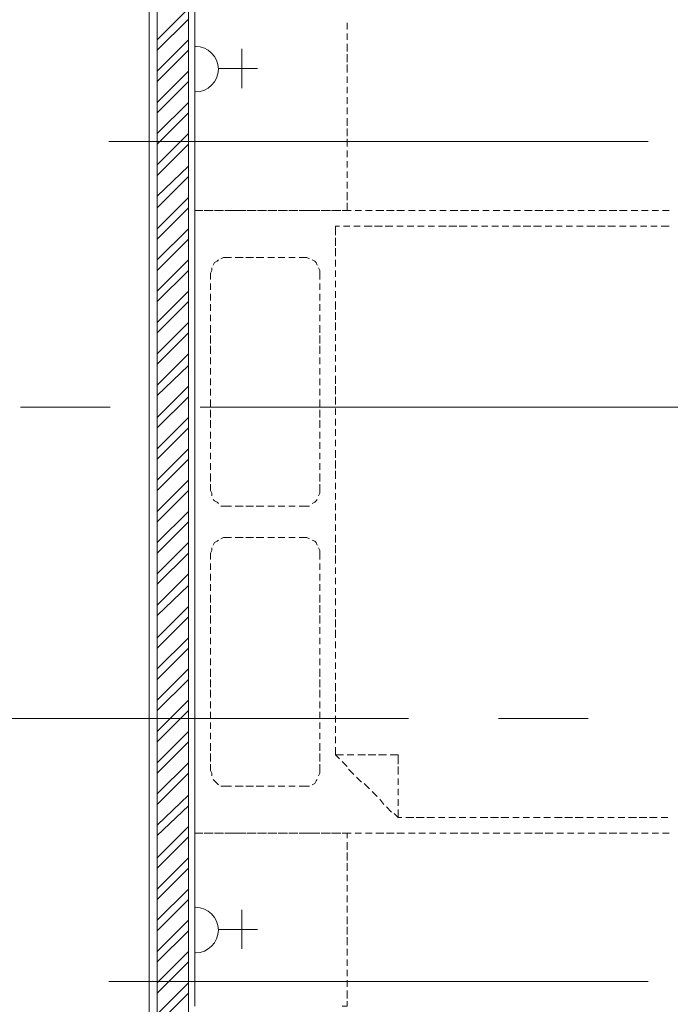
# Model space of a CAD drawing. Header units: millimetres. Extents: x 17 to 403, y 12 to 285.
# Tile 76 of 145: x 235 to 256, y 118 to 150. Entities that reach past the tile are written whole.
import ezdxf

# ---------------------------------------------------------------- set-up
doc = ezdxf.new("R2010")
doc.units = ezdxf.units.MM
doc.layers.add('LINE_000000', color=7, linetype='Continuous')

msp = doc.modelspace()

# ---------------------------------------------------------------- linework, layer by layer
at = {"layer": 'LINE_000000', "lineweight": 0}
for p, q in [((239.395, 78.317), (239.395, 203.285)), ((240.877, 117.814), (240.877, 152.908)), ((239.649, 149.225), (240.665, 150.241)), ((239.649, 148.886), (240.665, 149.902)), ((240.877, 149.564), (240.877, 149.775)), ((245.83, 149.775), (245.83, 149.564)), ((239.649, 148.209), (240.665, 149.225)), ((240.877, 149.225), (240.877, 149.437)), ((245.83, 149.437), (245.83, 149.225)), ((239.395, 148.929), (239.395, 131.403)), ((239.649, 147.87), (240.665, 148.886)), ((240.877, 148.844), (240.877, 149.098)), ((240.877, 147.532), (240.877, 149.056)), ((242.401, 147.659), (242.401, 148.929)), ((245.83, 149.098), (245.83, 148.844)), ((240.877, 148.505), (240.877, 148.759)), ((245.83, 148.759), (245.83, 148.505)), ((239.649, 147.193), (240.665, 148.209)), ((240.877, 148.167), (240.877, 148.421)), ((241.639, 148.294), (242.909, 148.294)), ((245.83, 148.421), (245.83, 148.167)), ((239.649, 146.854), (240.665, 147.87)), ((240.877, 147.828), (240.877, 148.04)), ((245.83, 148.04), (245.83, 147.828)), ((240.877, 147.489), (240.877, 147.701)), ((245.83, 147.701), (245.83, 147.489)), ((240.877, 147.151), (240.877, 147.362)), ((245.83, 147.362), (245.83, 147.151)), ((239.649, 146.177), (240.665, 147.193)), ((240.877, 146.812), (240.877, 147.024)), ((245.83, 147.024), (245.83, 146.812)), ((239.649, 145.838), (240.665, 146.854)), ((240.877, 146.431), (240.877, 146.685)), ((245.83, 146.685), (245.83, 146.431)), ((240.877, 146.092), (240.877, 146.346)), ((245.83, 146.346), (245.83, 146.092)), ((239.649, 145.161), (240.665, 146.177)), ((240.877, 145.754), (240.877, 146.008)), ((245.83, 146.008), (245.83, 145.754)), ((255.609, 145.923), (238.083, 145.923)), ((239.649, 144.822), (240.665, 145.838)), ((240.877, 145.415), (240.877, 145.627)), ((245.83, 145.627), (245.83, 145.415)), ((239.649, 144.145), (240.665, 145.119)), ((240.877, 145.076), (240.877, 145.288)), ((245.83, 145.288), (245.83, 145.076)), ((239.649, 143.764), (240.665, 144.78)), ((240.877, 144.738), (240.877, 144.949)), ((245.83, 144.949), (245.83, 144.738)), ((240.877, 144.399), (240.877, 144.611)), ((245.83, 144.611), (245.83, 144.399)), ((239.649, 143.087), (240.665, 144.103)), ((240.877, 144.018), (240.877, 144.272)), ((245.83, 144.272), (245.83, 144.018)), ((239.649, 142.748), (240.665, 143.764)), ((240.877, 143.679), (240.877, 143.933)), ((241.046, 143.679), (240.877, 143.679)), ((241.385, 143.679), (241.173, 143.679)), ((241.469, 143.679), (241.258, 143.679)), ((241.766, 143.679), (241.512, 143.679)), ((241.808, 143.679), (241.596, 143.679)), ((242.104, 143.679), (241.85, 143.679)), ((242.189, 143.679), (241.935, 143.679)), ((242.443, 143.679), (242.189, 143.679)), ((242.528, 143.679), (242.274, 143.679)), ((242.782, 143.679), (242.57, 143.679)), ((242.866, 143.679), (242.612, 143.679)), ((243.12, 143.679), (242.909, 143.679)), ((243.205, 143.679), (242.993, 143.679)), ((243.459, 143.679), (243.247, 143.679)), ((243.544, 143.679), (243.332, 143.679)), ((243.798, 143.679), (243.586, 143.679)), ((243.882, 143.679), (243.671, 143.679)), ((244.179, 143.679), (243.925, 143.679)), ((244.221, 143.679), (244.009, 143.679)), ((244.517, 143.679), (244.263, 143.679)), ((244.602, 143.679), (244.348, 143.679)), ((244.856, 143.679), (244.602, 143.679)), ((244.941, 143.679), (244.687, 143.679)), ((245.195, 143.679), (244.983, 143.679)), ((245.279, 143.679), (245.025, 143.679)), ((245.533, 143.679), (245.322, 143.679)), ((245.618, 143.679), (245.406, 143.679)), ((245.957, 143.679), (245.745, 143.679)), ((246.295, 143.679), (246.084, 143.679)), ((246.634, 143.679), (246.422, 143.679)), ((247.015, 143.679), (246.761, 143.679)), ((247.354, 143.679), (247.1, 143.679)), ((247.692, 143.679), (247.438, 143.679)), ((248.031, 143.679), (247.819, 143.679)), ((248.37, 143.679), (248.158, 143.679)), ((248.708, 143.679), (248.497, 143.679)), ((249.047, 143.679), (248.835, 143.679)), ((249.428, 143.679), (249.174, 143.679)), ((249.767, 143.679), (249.513, 143.679)), ((250.105, 143.679), (249.851, 143.679)), ((250.444, 143.679), (250.232, 143.679)), ((250.783, 143.679), (250.571, 143.679)), ((251.121, 143.679), (250.91, 143.679)), ((251.46, 143.679), (251.248, 143.679)), ((251.841, 143.679), (251.587, 143.679)), ((252.18, 143.679), (251.926, 143.679)), ((252.518, 143.679), (252.264, 143.679)), ((252.857, 143.679), (252.645, 143.679)), ((253.196, 143.679), (252.984, 143.679)), ((253.534, 143.679), (253.323, 143.679)), ((253.873, 143.679), (253.661, 143.679)), ((254.254, 143.679), (254, 143.679)), ((254.593, 143.679), (254.339, 143.679)), ((254.931, 143.679), (254.677, 143.679)), ((255.27, 143.679), (255.058, 143.679)), ((255.609, 143.679), (255.397, 143.679)), ((255.947, 143.679), (255.736, 143.679)), ((256.286, 143.679), (256.074, 143.679)), ((239.649, 142.071), (240.665, 143.087)), ((240.877, 143.298), (240.877, 143.087)), ((245.914, 143.171), (245.703, 143.171)), ((246.253, 143.171), (246.041, 143.171)), ((246.634, 143.171), (246.38, 143.171)), ((246.973, 143.171), (246.719, 143.171)), ((247.311, 143.171), (247.057, 143.171)), ((247.65, 143.171), (247.438, 143.171)), ((247.989, 143.171), (247.777, 143.171)), ((248.327, 143.171), (248.116, 143.171)), ((248.666, 143.171), (248.454, 143.171)), ((249.047, 143.171), (248.793, 143.171)), ((249.386, 143.171), (249.132, 143.171)), ((249.724, 143.171), (249.47, 143.171)), ((250.063, 143.171), (249.851, 143.171)), ((250.402, 143.171), (250.19, 143.171)), ((250.74, 143.171), (250.529, 143.171)), ((251.079, 143.171), (250.867, 143.171)), ((251.46, 143.171), (251.206, 143.171)), ((251.799, 143.171), (251.545, 143.171)), ((252.137, 143.171), (251.883, 143.171)), ((252.476, 143.171), (252.264, 143.171)), ((252.815, 143.171), (252.603, 143.171)), ((253.153, 143.171), (252.942, 143.171)), ((253.492, 143.171), (253.28, 143.171)), ((253.873, 143.171), (253.619, 143.171)), ((254.212, 143.171), (253.958, 143.171)), ((254.55, 143.171), (254.296, 143.171)), ((254.889, 143.171), (254.677, 143.171)), ((255.228, 143.171), (255.016, 143.171)), ((255.566, 143.171), (255.355, 143.171)), ((255.905, 143.171), (255.693, 143.171)), ((256.286, 143.171), (256.032, 143.171)), ((239.649, 141.732), (240.665, 142.748)), ((240.877, 142.96), (240.877, 142.748)), ((245.449, 142.79), (245.449, 142.536)), ((240.877, 142.621), (240.877, 142.409)), ((245.449, 142.452), (245.449, 142.198)), ((240.877, 142.282), (240.877, 142.071)), ((242.443, 142.155), (242.189, 142.155)), ((242.782, 142.155), (242.528, 142.155)), ((243.12, 142.155), (242.866, 142.155)), ((243.459, 142.155), (243.247, 142.155)), ((243.798, 142.155), (243.586, 142.155)), ((244.136, 142.155), (243.925, 142.155)), ((239.649, 141.055), (240.665, 142.071)), ((240.877, 141.944), (240.877, 141.69)), ((245.449, 142.071), (245.449, 141.859)), ((239.649, 140.716), (240.665, 141.732)), ((240.877, 141.605), (240.877, 141.351)), ((245.449, 141.732), (245.449, 141.52)), ((240.877, 141.266), (240.877, 141.012)), ((241.385, 141.309), (241.385, 141.097)), ((244.941, 141.097), (244.941, 141.309)), ((245.449, 141.393), (245.449, 141.182)), ((239.649, 140.039), (240.665, 141.055)), ((240.877, 140.885), (240.877, 140.674)), ((241.385, 140.97), (241.385, 140.758)), ((244.941, 140.758), (244.941, 140.97)), ((245.449, 141.055), (245.449, 140.843)), ((239.649, 139.7), (240.665, 140.716)), ((240.877, 140.547), (240.877, 140.335)), ((241.385, 140.631), (241.385, 140.42)), ((244.941, 140.42), (244.941, 140.631)), ((245.449, 140.716), (245.449, 140.462)), ((240.877, 140.208), (240.877, 139.996)), ((241.385, 140.293), (241.385, 140.081)), ((244.941, 140.081), (244.941, 140.293)), ((245.449, 140.377), (245.449, 140.123)), ((239.649, 139.023), (240.665, 140.039)), ((240.877, 139.869), (240.877, 139.658)), ((241.385, 139.954), (241.385, 139.7)), ((244.941, 139.7), (244.941, 139.954)), ((245.449, 140.039), (245.449, 139.785)), ((239.649, 138.684), (240.665, 139.7)), ((241.385, 139.615), (241.385, 139.361)), ((244.941, 139.361), (244.941, 139.615)), ((245.449, 139.658), (245.449, 139.446)), ((240.877, 139.531), (240.877, 139.277)), ((241.385, 139.277), (241.385, 139.023)), ((244.941, 139.023), (244.941, 139.277)), ((245.449, 139.319), (245.449, 139.107)), ((239.649, 138.007), (240.665, 139.023)), ((240.877, 139.192), (240.877, 138.938)), ((245.449, 138.98), (245.449, 138.769)), ((239.649, 137.668), (240.665, 138.642)), ((240.877, 138.853), (240.877, 138.599)), ((241.385, 138.896), (241.385, 138.684)), ((244.941, 138.684), (244.941, 138.896)), ((245.449, 138.642), (245.449, 138.43)), ((240.877, 138.515), (240.877, 138.261)), ((241.385, 138.557), (241.385, 138.345)), ((244.941, 138.345), (244.941, 138.557)), ((245.449, 138.303), (245.449, 138.049)), ((239.649, 136.948), (240.665, 137.964)), ((240.877, 138.134), (240.877, 137.922)), ((241.385, 138.218), (241.385, 138.007)), ((244.941, 138.007), (244.941, 138.218)), ((245.449, 137.964), (245.449, 137.71)), ((239.649, 136.61), (240.665, 137.626)), ((240.877, 137.795), (240.877, 137.583)), ((241.385, 137.88), (241.385, 137.668)), ((244.941, 137.668), (244.941, 137.88)), ((245.449, 137.626), (245.449, 137.372)), ((240.877, 137.456), (240.877, 137.245)), ((241.385, 137.541), (241.385, 137.287)), ((244.941, 137.287), (244.941, 137.541)), ((238.125, 137.287), (235.204, 137.287)), ((240.877, 137.118), (240.877, 136.906)), ((258.572, 137.287), (241.046, 137.287)), ((241.385, 137.202), (241.385, 136.948)), ((244.941, 136.948), (244.941, 137.202)), ((245.449, 137.245), (245.449, 137.033)), ((239.649, 135.932), (240.665, 136.948)), ((240.877, 136.779), (240.877, 136.525)), ((241.385, 136.864), (241.385, 136.61)), ((244.941, 136.61), (244.941, 136.864)), ((245.449, 136.906), (245.449, 136.694)), ((239.649, 135.594), (240.665, 136.61)), ((240.877, 136.44), (240.877, 136.186)), ((241.385, 136.483), (241.385, 136.271)), ((244.941, 136.271), (244.941, 136.483)), ((245.449, 136.567), (245.449, 136.356)), ((240.877, 136.102), (240.877, 135.848)), ((241.385, 136.144), (241.385, 135.932)), ((244.941, 135.932), (244.941, 136.144)), ((245.449, 136.229), (245.449, 136.017)), ((239.649, 134.916), (240.665, 135.932)), ((240.877, 135.721), (240.877, 135.509)), ((241.385, 135.805), (241.385, 135.594)), ((244.941, 135.594), (244.941, 135.805)), ((245.449, 135.89), (245.449, 135.636)), ((239.649, 134.578), (240.665, 135.594)), ((240.877, 135.382), (240.877, 135.17)), ((241.385, 135.467), (241.385, 135.255)), ((244.941, 135.255), (244.941, 135.467)), ((245.449, 135.551), (245.449, 135.297)), ((241.385, 135.128), (241.385, 134.874)), ((244.941, 134.874), (244.941, 135.128)), ((245.449, 135.213), (245.449, 134.959)), ((239.649, 133.9), (240.665, 134.916)), ((240.877, 135.043), (240.877, 134.832)), ((241.385, 134.789), (241.385, 134.578)), ((245.449, 134.832), (245.449, 134.62)), ((239.649, 133.562), (240.665, 134.578)), ((240.877, 134.705), (240.877, 134.493)), ((245.449, 134.493), (245.449, 134.281)), ((240.877, 134.366), (240.877, 134.112)), ((245.449, 134.154), (245.449, 133.943)), ((239.649, 132.884), (240.665, 133.9)), ((240.877, 134.027), (240.877, 133.773)), ((242.189, 134.07), (242.443, 134.07)), ((242.528, 134.07), (242.782, 134.07)), ((242.866, 134.07), (243.12, 134.07)), ((243.247, 134.07), (243.459, 134.07)), ((243.586, 134.07), (243.798, 134.07)), ((243.925, 134.07), (244.136, 134.07)), ((245.449, 133.816), (245.449, 133.604)), ((239.649, 132.546), (240.665, 133.562)), ((240.877, 133.689), (240.877, 133.435)), ((245.449, 133.477), (245.449, 133.265)), ((240.877, 133.308), (240.877, 133.096)), ((245.449, 133.138), (245.449, 132.884)), ((239.649, 131.868), (240.665, 132.884)), ((240.877, 132.969), (240.877, 132.757)), ((241.893, 133.054), (242.062, 133.054)), ((242.189, 133.054), (242.443, 133.054)), ((242.528, 133.054), (242.782, 133.054)), ((242.866, 133.054), (243.12, 133.054)), ((243.247, 133.054), (243.459, 133.054)), ((243.586, 133.054), (243.798, 133.054)), ((243.925, 133.054), (244.136, 133.054)), ((244.263, 133.054), (244.433, 133.054)), ((239.649, 131.53), (240.665, 132.546)), ((240.877, 132.63), (240.877, 132.419)), ((241.385, 132.334), (241.385, 132.546)), ((244.941, 132.546), (244.941, 132.334)), ((245.449, 132.8), (245.449, 132.546)), ((240.877, 132.292), (240.877, 132.08)), ((241.385, 131.995), (241.385, 132.207)), ((244.941, 132.207), (244.941, 131.995)), ((245.449, 132.461), (245.449, 132.207)), ((239.649, 130.852), (240.665, 131.868)), ((240.877, 131.953), (240.877, 131.699)), ((241.385, 131.657), (241.385, 131.868)), ((244.941, 131.868), (244.941, 131.657)), ((245.449, 132.08), (245.449, 131.868)), ((240.877, 131.614), (240.877, 131.36)), ((245.449, 131.741), (245.449, 131.53)), ((239.649, 130.514), (240.665, 131.487)), ((240.877, 131.276), (240.877, 131.022)), ((241.385, 131.318), (241.385, 131.53)), ((244.941, 131.53), (244.941, 131.318)), ((245.449, 131.403), (245.449, 131.191)), ((241.385, 130.937), (241.385, 131.191)), ((244.941, 131.191), (244.941, 130.937)), ((245.449, 131.064), (245.449, 130.852)), ((239.649, 129.794), (240.665, 130.81)), ((240.877, 130.895), (240.877, 130.683)), ((241.385, 130.598), (241.385, 130.852)), ((244.941, 130.852), (244.941, 130.598)), ((245.449, 130.725), (245.449, 130.471)), ((239.649, 129.455), (240.665, 130.471)), ((240.877, 130.556), (240.877, 130.344)), ((241.385, 130.26), (241.385, 130.514)), ((244.941, 130.514), (244.941, 130.26)), ((245.449, 130.387), (245.449, 130.133)), ((240.877, 130.217), (240.877, 130.006)), ((241.385, 129.921), (241.385, 130.133)), ((244.941, 130.133), (244.941, 129.921)), ((245.449, 130.048), (245.449, 129.794)), ((239.649, 128.778), (240.665, 129.794)), ((240.877, 129.879), (240.877, 129.667)), ((241.385, 129.582), (241.385, 129.794)), ((244.941, 129.794), (244.941, 129.582)), ((245.449, 129.667), (245.449, 129.455)), ((239.649, 128.439), (240.665, 129.455)), ((240.877, 129.54), (240.877, 129.286)), ((241.385, 129.244), (241.385, 129.455)), ((244.941, 129.455), (244.941, 129.244)), ((245.449, 129.328), (245.449, 129.117)), ((240.877, 129.201), (240.877, 128.947)), ((241.385, 128.905), (241.385, 129.117)), ((244.941, 129.117), (244.941, 128.905)), ((245.449, 128.99), (245.449, 128.778)), ((239.649, 127.762), (240.665, 128.778)), ((240.877, 128.863), (240.877, 128.609)), ((241.385, 128.524), (241.385, 128.778)), ((244.941, 128.778), (244.941, 128.524)), ((239.395, 128.482), (239.395, 125.561)), ((239.649, 127.423), (240.665, 128.439)), ((240.877, 128.482), (240.877, 128.27)), ((241.385, 128.185), (241.385, 128.439)), ((244.941, 128.439), (244.941, 128.185)), ((245.449, 128.651), (245.449, 128.439)), ((240.877, 128.143), (240.877, 127.931)), ((241.385, 127.847), (241.385, 128.101)), ((244.941, 128.101), (244.941, 127.847)), ((245.449, 128.312), (245.449, 128.058)), ((239.649, 126.746), (240.665, 127.762)), ((240.877, 127.804), (240.877, 127.593)), ((241.385, 127.508), (241.385, 127.72)), ((244.941, 127.72), (244.941, 127.508)), ((245.449, 127.974), (245.449, 127.72)), ((239.649, 126.407), (240.665, 127.423)), ((240.877, 127.466), (240.877, 127.254)), ((241.385, 127.169), (241.385, 127.381)), ((244.941, 127.381), (244.941, 127.169)), ((245.449, 127.635), (245.449, 127.381)), ((247.819, 127.169), (230.336, 127.169)), ((240.877, 127.127), (240.877, 126.873)), ((245.449, 127.254), (245.449, 127.042)), ((253.661, 127.169), (250.74, 127.169)), ((239.649, 125.73), (240.665, 126.746)), ((240.877, 126.788), (240.877, 126.534)), ((241.385, 126.831), (241.385, 127.042)), ((244.941, 127.042), (244.941, 126.831)), ((245.449, 126.915), (245.449, 126.704)), ((240.877, 126.45), (240.877, 126.196)), ((241.385, 126.492), (241.385, 126.704)), ((244.941, 126.704), (244.941, 126.492)), ((245.449, 126.577), (245.449, 126.365)), ((239.649, 125.391), (240.665, 126.407)), ((241.385, 126.111), (241.385, 126.365)), ((244.941, 126.365), (244.941, 126.111)), ((245.449, 126.238), (245.449, 125.984)), ((240.877, 126.069), (240.877, 125.857)), ((241.385, 125.772), (241.385, 126.026)), ((244.941, 126.026), (244.941, 125.772)), ((245.83, 125.984), (246.041, 125.984)), ((246.168, 125.984), (246.422, 125.984)), ((246.507, 125.984), (246.761, 125.984)), ((246.846, 125.984), (247.1, 125.984)), ((247.227, 125.984), (247.481, 125.984)), ((247.481, 125.984), (247.481, 125.688)), ((239.649, 124.714), (240.665, 125.73)), ((240.877, 125.73), (240.877, 125.518)), ((241.385, 125.476), (241.385, 125.688)), ((244.941, 125.688), (244.941, 125.476)), ((245.83, 125.603), (245.66, 125.772)), ((246.041, 125.349), (245.872, 125.518)), ((247.481, 125.603), (247.481, 125.349)), ((239.649, 124.375), (240.665, 125.391)), ((240.877, 125.391), (240.877, 125.18)), ((246.295, 125.095), (246.126, 125.264)), ((247.481, 125.222), (247.481, 125.01)), ((240.877, 125.053), (240.877, 124.841)), ((242.062, 124.968), (241.893, 124.968)), ((242.443, 124.968), (242.189, 124.968)), ((242.782, 124.968), (242.528, 124.968)), ((243.12, 124.968), (242.866, 124.968)), ((243.459, 124.968), (243.247, 124.968)), ((243.798, 124.968), (243.586, 124.968)), ((244.136, 124.968), (243.925, 124.968)), ((244.433, 124.968), (244.263, 124.968)), ((246.549, 124.883), (246.38, 125.053)), ((247.481, 124.883), (247.481, 124.672)), ((239.649, 123.698), (240.665, 124.672)), ((240.877, 124.714), (240.877, 124.46)), ((246.803, 124.629), (246.634, 124.799)), ((247.015, 124.375), (246.888, 124.545)), ((247.481, 124.545), (247.481, 124.333)), ((239.649, 123.359), (240.665, 124.333)), ((240.877, 124.375), (240.877, 124.121)), ((247.269, 124.121), (247.1, 124.291)), ((240.877, 124.037), (240.877, 123.783)), ((247.481, 123.952), (247.608, 123.952)), ((247.735, 123.952), (247.989, 123.952)), ((248.073, 123.952), (248.327, 123.952)), ((248.412, 123.952), (248.666, 123.952)), ((248.793, 123.952), (249.005, 123.952)), ((249.132, 123.952), (249.343, 123.952)), ((249.47, 123.952), (249.682, 123.952)), ((249.809, 123.952), (250.021, 123.952)), ((250.148, 123.952), (250.402, 123.952)), ((250.486, 123.952), (250.74, 123.952)), ((250.825, 123.952), (251.079, 123.952)), ((251.206, 123.952), (251.418, 123.952)), ((251.545, 123.952), (251.756, 123.952)), ((251.883, 123.952), (252.095, 123.952)), ((252.222, 123.952), (252.434, 123.952)), ((252.561, 123.952), (252.815, 123.952)), ((252.899, 123.952), (253.153, 123.952)), ((253.238, 123.952), (253.492, 123.952)), ((253.619, 123.952), (253.831, 123.952)), ((253.958, 123.952), (254.169, 123.952)), ((254.296, 123.952), (254.508, 123.952)), ((254.635, 123.952), (254.847, 123.952)), ((254.974, 123.952), (255.228, 123.952)), ((255.312, 123.952), (255.566, 123.952)), ((255.651, 123.952), (255.905, 123.952)), ((256.032, 123.952), (256.244, 123.952)), ((239.649, 122.64), (240.665, 123.656)), ((239.649, 122.301), (240.665, 123.317)), ((241.173, 123.444), (241.385, 123.444)), ((241.258, 123.444), (241.469, 123.444)), ((241.512, 123.444), (241.766, 123.444)), ((241.596, 123.444), (241.808, 123.444)), ((241.85, 123.444), (242.104, 123.444)), ((241.935, 123.444), (242.189, 123.444)), ((242.189, 123.444), (242.443, 123.444)), ((242.274, 123.444), (242.528, 123.444)), ((242.57, 123.444), (242.782, 123.444)), ((242.612, 123.444), (242.866, 123.444)), ((242.909, 123.444), (243.12, 123.444)), ((242.993, 123.444), (243.205, 123.444)), ((243.247, 123.444), (243.459, 123.444)), ((243.332, 123.444), (243.544, 123.444)), ((243.586, 123.444), (243.798, 123.444)), ((243.671, 123.444), (243.882, 123.444)), ((243.925, 123.444), (244.179, 123.444)), ((244.009, 123.444), (244.221, 123.444)), ((244.263, 123.444), (244.517, 123.444)), ((244.348, 123.444), (244.602, 123.444)), ((244.602, 123.444), (244.856, 123.444)), ((244.687, 123.444), (244.941, 123.444)), ((244.983, 123.444), (245.195, 123.444)), ((245.025, 123.444), (245.279, 123.444)), ((245.322, 123.444), (245.533, 123.444)), ((245.406, 123.444), (245.618, 123.444)), ((245.745, 123.444), (245.957, 123.444)), ((246.084, 123.444), (246.295, 123.444)), ((246.422, 123.444), (246.634, 123.444)), ((246.761, 123.444), (247.015, 123.444)), ((247.1, 123.444), (247.354, 123.444)), ((247.438, 123.444), (247.692, 123.444)), ((247.819, 123.444), (248.031, 123.444)), ((248.158, 123.444), (248.37, 123.444)), ((248.497, 123.444), (248.708, 123.444)), ((248.835, 123.444), (249.047, 123.444)), ((249.174, 123.444), (249.428, 123.444)), ((249.513, 123.444), (249.767, 123.444)), ((249.851, 123.444), (250.105, 123.444)), ((250.232, 123.444), (250.444, 123.444)), ((250.571, 123.444), (250.783, 123.444)), ((250.91, 123.444), (251.121, 123.444)), ((251.248, 123.444), (251.46, 123.444)), ((251.587, 123.444), (251.841, 123.444)), ((251.926, 123.444), (252.18, 123.444)), ((252.264, 123.444), (252.518, 123.444)), ((252.645, 123.444), (252.857, 123.444)), ((252.984, 123.444), (253.196, 123.444)), ((253.323, 123.444), (253.534, 123.444)), ((253.661, 123.444), (253.873, 123.444)), ((254, 123.444), (254.254, 123.444)), ((254.339, 123.444), (254.593, 123.444)), ((254.677, 123.444), (254.931, 123.444)), ((255.058, 123.444), (255.27, 123.444)), ((255.397, 123.444), (255.609, 123.444)), ((255.736, 123.444), (255.947, 123.444)), ((256.074, 123.444), (256.286, 123.444)), ((240.877, 122.894), (240.877, 123.148)), ((245.83, 123.148), (245.83, 122.894)), ((239.395, 122.64), (239.395, 105.156)), ((239.649, 121.624), (240.665, 122.64)), ((240.877, 122.555), (240.877, 122.809)), ((245.83, 122.809), (245.83, 122.555)), ((239.649, 121.285), (240.665, 122.301)), ((240.877, 122.216), (240.877, 122.47)), ((245.83, 122.47), (245.83, 122.216)), ((240.877, 121.878), (240.877, 122.089)), ((245.83, 122.089), (245.83, 121.878)), ((239.649, 120.608), (240.665, 121.624)), ((240.877, 121.539), (240.877, 121.751)), ((245.83, 121.751), (245.83, 121.539)), ((240.877, 121.2), (240.877, 121.412)), ((245.83, 121.412), (245.83, 121.2)), ((239.649, 120.269), (240.665, 121.285)), ((240.877, 120.862), (240.877, 121.073)), ((240.877, 119.549), (240.877, 121.073)), ((245.83, 121.073), (245.83, 120.862)), ((240.877, 120.481), (240.877, 120.735)), ((242.401, 119.676), (242.401, 120.946)), ((245.83, 120.735), (245.83, 120.481)), ((239.649, 119.592), (240.665, 120.608)), ((240.877, 120.142), (240.877, 120.396)), ((245.83, 120.396), (245.83, 120.142)), ((239.649, 119.253), (240.665, 120.269)), ((240.877, 119.803), (240.877, 120.057)), ((241.639, 120.311), (242.909, 120.311)), ((245.83, 120.057), (245.83, 119.803)), ((239.649, 118.576), (240.665, 119.592)), ((240.877, 119.465), (240.877, 119.676)), ((245.83, 119.676), (245.83, 119.465)), ((239.649, 118.237), (240.665, 119.253)), ((240.877, 119.126), (240.877, 119.338)), ((245.83, 119.338), (245.83, 119.126)), ((240.877, 118.787), (240.877, 118.999)), ((245.83, 118.999), (245.83, 118.787)), ((255.609, 118.618), (238.083, 118.618)), ((239.649, 117.56), (240.665, 118.576)), ((240.877, 118.449), (240.877, 118.66)), ((245.83, 118.66), (245.83, 118.449)), ((239.988, 117.56), (240.665, 118.237)), ((240.877, 118.068), (240.877, 118.322)), ((245.83, 118.322), (245.83, 118.068)), ((240.877, 117.814), (240.877, 117.983))]:
    msp.add_line(p, q, dxfattribs=at)
msp.add_lwpolyline([(239.649, 117.56), (240.665, 117.56), (240.665, 152.993), (239.649, 152.993), (239.649, 117.56)], close=True, dxfattribs=at)
for points in [[(240.898, 147.532), (241.047, 147.547), (241.186, 147.59), (241.312, 147.658), (241.422, 147.749), (241.512, 147.858), (241.58, 147.984), (241.624, 148.123), (241.639, 148.273), (241.624, 148.422), (241.58, 148.561), (241.512, 148.687), (241.422, 148.796), (241.312, 148.887), (241.186, 148.955), (241.047, 148.998), (240.898, 149.013)], [(245.83, 143.933), (245.83, 143.679), (245.66, 143.679)], [(241.131, 143.679), (240.877, 143.679), (240.877, 143.425)], [(245.576, 143.171), (245.449, 143.171), (245.449, 142.875)], [(242.062, 142.155), (241.893, 142.155), (241.808, 142.155), (241.723, 142.113)], [(244.602, 142.113), (244.517, 142.155), (244.433, 142.155), (244.263, 142.155)], [(241.427, 141.817), (241.427, 141.732), (241.385, 141.647), (241.385, 141.436)], [(241.639, 142.071), (241.596, 142.028), (241.512, 141.986), (241.469, 141.901)], [(244.856, 141.901), (244.814, 141.986), (244.771, 142.028), (244.687, 142.071)], [(244.941, 141.436), (244.941, 141.647), (244.941, 141.732), (244.898, 141.817)], [(244.898, 134.408), (244.941, 134.493), (244.941, 134.578), (244.941, 134.789)], [(241.385, 134.578), (241.427, 134.493), (241.427, 134.408)], [(241.469, 134.281), (241.512, 134.239), (241.596, 134.197), (241.639, 134.154)], [(244.687, 134.154), (244.771, 134.197), (244.814, 134.239), (244.856, 134.281)], [(241.723, 134.07), (241.808, 134.07), (241.893, 134.07), (242.062, 134.07)], [(244.263, 134.07), (244.433, 134.07), (244.517, 134.07), (244.602, 134.07)], [(241.639, 132.969), (241.596, 132.927), (241.512, 132.884), (241.469, 132.8)], [(241.893, 133.054), (241.808, 133.054), (241.723, 133.011)], [(244.602, 133.011), (244.517, 133.054), (244.433, 133.054)], [(244.856, 132.8), (244.814, 132.884), (244.771, 132.927), (244.687, 132.969)], [(241.427, 132.715), (241.427, 132.63), (241.385, 132.546)], [(244.941, 132.546), (244.941, 132.63), (244.898, 132.715)], [(245.576, 125.857), (245.449, 125.984), (245.703, 125.984)], [(241.385, 125.476), (241.427, 125.391), (241.427, 125.307)], [(244.898, 125.307), (244.941, 125.391), (244.941, 125.476)], [(241.469, 125.18), (241.512, 125.137), (241.596, 125.053), (241.639, 125.01)], [(244.687, 125.01), (244.771, 125.053), (244.814, 125.137), (244.856, 125.18)], [(241.723, 124.968), (241.808, 124.968), (241.893, 124.968)], [(244.433, 124.968), (244.517, 124.968), (244.602, 124.968)], [(247.481, 124.206), (247.481, 123.952), (247.354, 124.079)], [(240.877, 123.656), (240.877, 123.444), (241.131, 123.444)], [(240.877, 123.275), (240.877, 123.444), (241.046, 123.444)], [(245.66, 123.444), (245.83, 123.444), (245.83, 123.275)], [(240.898, 119.549), (241.047, 119.564), (241.186, 119.608), (241.312, 119.676), (241.422, 119.766), (241.512, 119.876), (241.58, 120.002), (241.624, 120.141), (241.639, 120.29), (241.624, 120.439), (241.58, 120.579), (241.512, 120.704), (241.422, 120.814), (241.312, 120.904), (241.186, 120.973), (241.047, 121.016), (240.898, 121.031)], [(245.83, 117.983), (245.83, 117.814), (245.66, 117.814)]]:
    msp.add_lwpolyline(points, dxfattribs=at)

doc.saveas('drawing.dxf')
